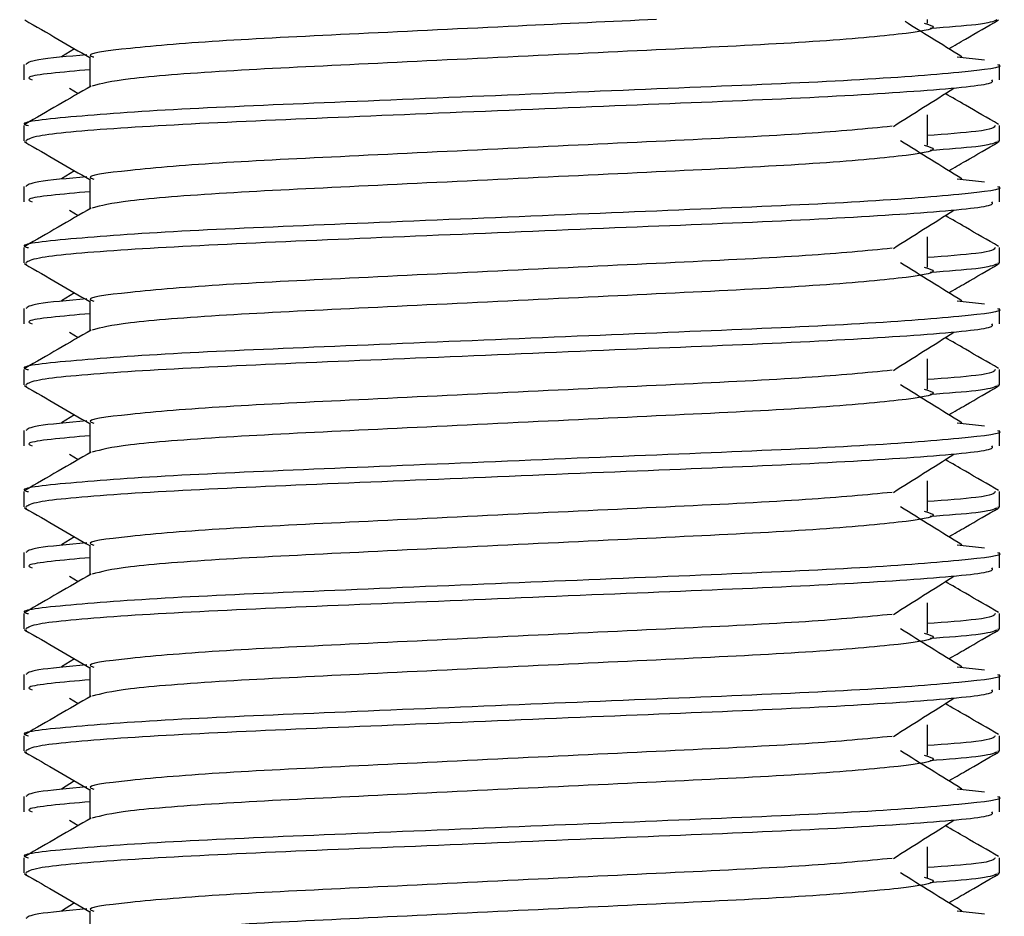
# Model space of a CAD drawing. Header units: millimetres. Extents: x 0 to 420, y 0 to 297.
# Tile 30 of 63: x 189.97 to 191.28, y 185.57 to 186.75. Entities that reach past the tile are written whole.
import ezdxf

# ---------------------------------------------------------------- set-up
doc = ezdxf.new("R2010")
doc.units = ezdxf.units.MM

msp = doc.modelspace()

# ---------------------------------------------------------------- linework, layer by layer
at = {"color": 7, "linetype": 'Continuous', "lineweight": 25}
for p, q in [((191.1745, 186.74914), (191.1745, 186.75419)), ((190.04436, 186.71533), (190.02691, 186.70452)), ((189.97709, 186.69443), (189.97709, 186.67423)), ((190.06458, 186.70447), (190.06458, 186.66499)), ((191.21384, 186.70456), (191.25029, 186.70063)), ((191.27017, 186.67423), (191.27017, 186.69443)), ((190.03754, 186.66319), (190.049, 186.65597)), ((191.1745, 186.58751), (191.1745, 186.62791)), ((189.97709, 186.61355), (189.97709, 186.59341)), ((191.27017, 186.59341), (191.27017, 186.61355)), ((189.97748, 186.59255), (189.98075, 186.59182)), ((191.26735, 186.59341), (191.26978, 186.59255)), ((190.04436, 186.5537), (190.02691, 186.54289)), ((190.06458, 186.54284), (190.06458, 186.50336)), ((191.21384, 186.54292), (191.25029, 186.539)), ((189.97709, 186.5328), (189.97709, 186.51259)), ((191.27017, 186.51259), (191.27017, 186.5328)), ((190.03754, 186.50155), (190.049, 186.49434)), ((191.1745, 186.42587), (191.1745, 186.46628)), ((189.97709, 186.45192), (189.97709, 186.43178)), ((191.27017, 186.43178), (191.27017, 186.45192)), ((191.26735, 186.43178), (191.26978, 186.43092)), ((189.97748, 186.43092), (189.98075, 186.43019)), ((190.04436, 186.39207), (190.02691, 186.38125)), ((190.06458, 186.3812), (190.06458, 186.34172)), ((191.21384, 186.38129), (191.25029, 186.37736)), ((189.97709, 186.37116), (189.97709, 186.35096)), ((191.27017, 186.35096), (191.27017, 186.37116)), ((190.03754, 186.33992), (190.049, 186.3327)), ((191.1745, 186.26424), (191.1745, 186.30465)), ((189.97709, 186.29028), (189.97709, 186.27014)), ((191.27017, 186.27014), (191.27017, 186.29028)), ((189.97748, 186.26928), (189.98075, 186.26855)), ((191.26735, 186.27014), (191.26978, 186.26928)), ((190.04436, 186.23043), (190.02691, 186.21962)), ((190.06458, 186.21957), (190.06458, 186.18009)), ((191.21384, 186.21966), (191.25029, 186.21573)), ((189.97709, 186.20953), (189.97709, 186.18932)), ((191.27017, 186.18932), (191.27017, 186.20953)), ((190.03754, 186.17829), (190.049, 186.17107)), ((191.1745, 186.1026), (191.1745, 186.14301)), ((189.97709, 186.12865), (189.97709, 186.10851)), ((191.27017, 186.10851), (191.27017, 186.12865)), ((189.97748, 186.10765), (189.98075, 186.10692)), ((191.26735, 186.10851), (191.26978, 186.10765)), ((190.04436, 186.0688), (190.02691, 186.05798)), ((190.06458, 186.05793), (190.06458, 186.01845)), ((191.21384, 186.05802), (191.25029, 186.05409)), ((189.97709, 186.0479), (189.97709, 186.02769)), ((191.27017, 186.02769), (191.27017, 186.0479)), ((190.03754, 186.01665), (190.049, 186.00943)), ((191.1745, 185.94097), (191.1745, 185.98138)), ((189.97709, 185.96702), (189.97709, 185.94688)), ((191.27017, 185.94688), (191.27017, 185.96702)), ((189.97748, 185.94601), (189.98075, 185.94529)), ((191.26735, 185.94688), (191.26978, 185.94601)), ((190.04436, 185.90716), (190.02691, 185.89635)), ((189.97709, 185.88626), (189.97709, 185.86605)), ((190.06458, 185.8963), (190.06458, 185.85682)), ((191.21384, 185.89639), (191.25029, 185.89246)), ((191.27017, 185.86605), (191.27017, 185.88626)), ((190.03754, 185.85502), (190.049, 185.8478)), ((191.1745, 185.77933), (191.1745, 185.81974)), ((189.97709, 185.80538), (189.97709, 185.78524)), ((191.27017, 185.78524), (191.27017, 185.80538)), ((189.97748, 185.78438), (189.98075, 185.78365)), ((191.26735, 185.78524), (191.26978, 185.78438)), ((190.04436, 185.74553), (190.02691, 185.73471)), ((190.06458, 185.73466), (190.06458, 185.69519)), ((191.21384, 185.73475), (191.25029, 185.73083)), ((189.97709, 185.72463), (189.97709, 185.70442)), ((191.27017, 185.70442), (191.27017, 185.72463)), ((190.03754, 185.69338), (190.049, 185.68617)), ((191.1745, 185.6177), (191.1745, 185.65811)), ((189.97709, 185.64375), (189.97709, 185.62361)), ((191.27017, 185.62361), (191.27017, 185.64375)), ((189.97748, 185.62275), (189.98075, 185.62202)), ((191.26735, 185.62361), (191.26978, 185.62275)), ((190.04436, 185.58389), (190.02691, 185.57308)), ((190.06458, 185.57303), (190.06458, 185.53355)), ((191.21384, 185.57312), (191.25029, 185.56919))]:
    msp.add_line(p, q, dxfattribs=at)
for points, knots in [([(189.9784, 186.75351), (189.99302, 186.74505), (190.02174, 186.72843), (190.05047, 186.7118), (190.06458, 186.70363)], [0, 0, 0, 0, 0.5088672, 1, 1, 1, 1]), ([(190.81533, 186.75419), (190.75468, 186.7513), (190.62452, 186.74511), (190.41847, 186.73502), (190.23342, 186.72627), (190.11065, 186.71585), (190.05586, 186.70857), (190.06813, 186.70494), (190.06979, 186.70445)], [0, 0, 0, 0, 0.1751641, 0.375954, 0.5690694, 0.7698149, 0.9688007, 1, 1, 1, 1]), ([(191.17008, 186.74922), (191.17604, 186.74751), (191.19288, 186.74266), (191.14629, 186.73466), (191.02495, 186.72399), (190.84362, 186.71507), (190.63175, 186.70506), (190.41824, 186.69462), (190.23556, 186.68588), (190.10365, 186.67552), (190.07942, 186.66906), (190.06759, 186.6659)], [0, 0, 0, 0, 0.0638066, 0.1803218, 0.300081, 0.415215, 0.5333173, 0.6525337, 0.7671935, 0.8863835, 1, 1, 1, 1]), ([(191.22035, 186.70452), (191.20672, 186.71296), (191.18156, 186.72854), (191.15645, 186.74413), (191.14493, 186.75128)], [0, 0, 0, 0, 0.5412766, 1, 1, 1, 1]), ([(191.26651, 186.75346), (191.26195, 186.75143), (191.25387, 186.74784), (191.20119, 186.74382), (191.1782, 186.74207)], [0, 0, 0, 0, 0.56359851, 1, 1, 1, 1]), ([(191.20289, 186.71533), (191.21026, 186.7196), (191.23225, 186.73233), (191.25424, 186.74505), (191.26886, 186.75351)], [0, 0, 0, 0, 0.3351873, 1, 1, 1, 1]), ([(190.06066, 186.70749), (190.03553, 186.70517), (189.98606, 186.70058), (189.9819, 186.69646), (189.97986, 186.69443)], [0, 0, 0, 0, 0.5078952, 1, 1, 1, 1]), ([(191.2674, 186.69443), (191.26828, 186.69415), (191.27877, 186.69073), (191.22524, 186.68416), (191.08847, 186.67348), (190.8779, 186.66456), (190.63288, 186.65455), (190.3868, 186.64411), (190.17223, 186.63535), (190.03043, 186.62493), (189.96703, 186.61765), (189.98115, 186.61404), (189.98304, 186.61355)], [0, 0, 0, 0, 0.0110241, 0.1311888, 0.2546953, 0.3734373, 0.495237, 0.6181845, 0.7364377, 0.859358, 0.981202, 1, 1, 1, 1]), ([(190.06458, 186.68764), (190.0279, 186.68435), (189.97551, 186.67964), (189.98505, 186.67547), (189.98791, 186.67423)], [0, 0, 0, 0, 0.7002075, 1, 1, 1, 1]), ([(191.25935, 186.67423), (191.26065, 186.67249), (191.26426, 186.66767), (191.16759, 186.65869), (190.99226, 186.64865), (190.76045, 186.63974), (190.51074, 186.62908), (190.27596, 186.61962), (190.09261, 186.61023), (189.99036, 186.6007), (189.98287, 186.59548), (189.97991, 186.59341)], [0, 0, 0, 0, 0.0687542, 0.1915913, 0.313424, 0.4320526, 0.5554842, 0.6757146, 0.7957061, 0.9191739, 1, 1, 1, 1]), ([(190.06624, 186.66595), (190.05162, 186.65749), (190.02239, 186.64057), (189.99315, 186.62365), (189.97853, 186.61519)], [0, 0, 0, 0, 0.499935, 1, 1, 1, 1]), ([(191.12945, 186.61257), (191.14281, 186.62101), (191.16953, 186.63788), (191.19632, 186.65475), (191.20971, 186.66319)], [0, 0, 0, 0, 0.4999896, 1, 1, 1, 1]), ([(191.26872, 186.61519), (191.2541, 186.62365), (191.23061, 186.63724), (191.20713, 186.65084), (191.19826, 186.65597)], [0, 0, 0, 0, 0.622406, 1, 1, 1, 1]), ([(191.12781, 186.61263), (191.09361, 186.60932), (191.02423, 186.60262), (190.84274, 186.59383), (190.63183, 186.58384), (190.4188, 186.5734), (190.23333, 186.56464), (190.11068, 186.55421), (190.05586, 186.54693), (190.06813, 186.54331), (190.06979, 186.54281)], [0, 0, 0, 0, 0.1340309, 0.2719374, 0.4133992, 0.5561955, 0.6935339, 0.8362986, 0.9778119, 1, 1, 1, 1]), ([(191.26422, 186.61355), (191.263, 186.61104), (191.26098, 186.60688), (191.19902, 186.60218), (191.1745, 186.60032)], [0, 0, 0, 0, 0.6042483, 1, 1, 1, 1]), ([(189.9784, 186.59187), (189.99302, 186.58342), (190.02174, 186.56679), (190.05047, 186.55017), (190.06458, 186.542)], [0, 0, 0, 0, 0.5088672, 1, 1, 1, 1]), ([(191.22035, 186.54289), (191.20673, 186.55132), (191.17948, 186.5682), (191.1523, 186.58507), (191.13871, 186.59351)], [0, 0, 0, 0, 0.5000108, 1, 1, 1, 1]), ([(191.26651, 186.59182), (191.26195, 186.5898), (191.25387, 186.58621), (191.20119, 186.58219), (191.1782, 186.58043)], [0, 0, 0, 0, 0.56359851, 1, 1, 1, 1]), ([(191.20289, 186.5537), (191.21026, 186.55797), (191.23225, 186.57069), (191.25424, 186.58342), (191.26886, 186.59187)], [0, 0, 0, 0, 0.3351873, 1, 1, 1, 1]), ([(191.17008, 186.58759), (191.17604, 186.58587), (191.19288, 186.58103), (191.14629, 186.57303), (191.02495, 186.56236), (190.84362, 186.55343), (190.63175, 186.54343), (190.41824, 186.53299), (190.23556, 186.52424), (190.10365, 186.51388), (190.07942, 186.50742), (190.06759, 186.50427)], [0, 0, 0, 0, 0.0638066, 0.1803218, 0.300081, 0.415215, 0.5333173, 0.6525337, 0.7671935, 0.8863835, 1, 1, 1, 1]), ([(190.06066, 186.54586), (190.03553, 186.54353), (189.98606, 186.53895), (189.9819, 186.53483), (189.97986, 186.5328)], [0, 0, 0, 0, 0.5078952, 1, 1, 1, 1]), ([(191.2674, 186.5328), (191.26828, 186.53251), (191.27877, 186.5291), (191.22524, 186.52252), (191.08847, 186.51185), (190.8779, 186.50292), (190.63288, 186.49291), (190.3868, 186.48248), (190.17223, 186.47372), (190.03043, 186.4633), (189.96703, 186.45602), (189.98115, 186.4524), (189.98304, 186.45192)], [0, 0, 0, 0, 0.01102406, 0.13118876, 0.25469534, 0.37343726, 0.49523701, 0.61818446, 0.73643772, 0.85935802, 0.98120202, 1, 1, 1, 1]), ([(190.06458, 186.52601), (190.0279, 186.52272), (189.97551, 186.51801), (189.98505, 186.51384), (189.98791, 186.51259)], [0, 0, 0, 0, 0.7002075, 1, 1, 1, 1]), ([(191.25935, 186.51259), (191.26065, 186.51086), (191.26426, 186.50603), (191.16759, 186.49706), (190.99226, 186.48701), (190.76045, 186.47811), (190.51074, 186.46745), (190.27596, 186.45799), (190.09261, 186.4486), (189.99036, 186.43906), (189.98287, 186.43384), (189.97991, 186.43178)], [0, 0, 0, 0, 0.0687542, 0.1915913, 0.313424, 0.4320526, 0.5554842, 0.6757146, 0.7957061, 0.9191739, 1, 1, 1, 1]), ([(190.06624, 186.50432), (190.05162, 186.49586), (190.02239, 186.47893), (189.99315, 186.46201), (189.97853, 186.45355)], [0, 0, 0, 0, 0.499935, 1, 1, 1, 1]), ([(191.12945, 186.45094), (191.14281, 186.45937), (191.16953, 186.47625), (191.19632, 186.49312), (191.20971, 186.50155)], [0, 0, 0, 0, 0.4999896, 1, 1, 1, 1]), ([(191.26872, 186.45355), (191.2541, 186.46201), (191.23061, 186.47561), (191.20713, 186.4892), (191.19826, 186.49434)], [0, 0, 0, 0, 0.622406, 1, 1, 1, 1]), ([(191.12781, 186.451), (191.09361, 186.44769), (191.02423, 186.44098), (190.84274, 186.43219), (190.63183, 186.4222), (190.4188, 186.41176), (190.23333, 186.403), (190.11068, 186.39258), (190.05586, 186.3853), (190.06813, 186.38167), (190.06979, 186.38118)], [0, 0, 0, 0, 0.1340309, 0.2719374, 0.4133992, 0.5561955, 0.6935339, 0.8362986, 0.9778119, 1, 1, 1, 1]), ([(191.26422, 186.45192), (191.263, 186.44941), (191.26098, 186.44525), (191.19902, 186.44055), (191.1745, 186.43869)], [0, 0, 0, 0, 0.6042483, 1, 1, 1, 1]), ([(191.22035, 186.38125), (191.20673, 186.38969), (191.17948, 186.40656), (191.1523, 186.42344), (191.13871, 186.43187)], [0, 0, 0, 0, 0.5000108, 1, 1, 1, 1]), ([(189.9784, 186.43024), (189.99302, 186.42178), (190.02174, 186.40516), (190.05047, 186.38853), (190.06458, 186.38036)], [0, 0, 0, 0, 0.50886722, 1, 1, 1, 1]), ([(191.17008, 186.42595), (191.17604, 186.42424), (191.19288, 186.41939), (191.14629, 186.4114), (191.02495, 186.40072), (190.84362, 186.3918), (190.63175, 186.38179), (190.41824, 186.37135), (190.23556, 186.36261), (190.10365, 186.35225), (190.07942, 186.34579), (190.06759, 186.34263)], [0, 0, 0, 0, 0.0638066, 0.1803218, 0.300081, 0.415215, 0.5333173, 0.6525337, 0.7671935, 0.8863835, 1, 1, 1, 1]), ([(191.26651, 186.43019), (191.26195, 186.42816), (191.25387, 186.42457), (191.20119, 186.42055), (191.1782, 186.4188)], [0, 0, 0, 0, 0.56359851, 1, 1, 1, 1]), ([(191.20289, 186.39207), (191.21026, 186.39633), (191.23225, 186.40906), (191.25424, 186.42178), (191.26886, 186.43024)], [0, 0, 0, 0, 0.3351873, 1, 1, 1, 1]), ([(190.06066, 186.38422), (190.03553, 186.3819), (189.98606, 186.37732), (189.9819, 186.37319), (189.97986, 186.37116)], [0, 0, 0, 0, 0.5078952, 1, 1, 1, 1]), ([(191.2674, 186.37116), (191.26828, 186.37088), (191.27877, 186.36746), (191.22524, 186.36089), (191.08847, 186.35021), (190.8779, 186.34129), (190.63288, 186.33128), (190.3868, 186.32084), (190.17223, 186.31208), (190.03043, 186.30166), (189.96703, 186.29439), (189.98115, 186.29077), (189.98304, 186.29028)], [0, 0, 0, 0, 0.0110241, 0.1311888, 0.2546953, 0.3734373, 0.495237, 0.6181845, 0.7364377, 0.859358, 0.981202, 1, 1, 1, 1]), ([(190.06458, 186.36438), (190.0279, 186.36108), (189.97551, 186.35637), (189.98505, 186.35221), (189.98791, 186.35096)], [0, 0, 0, 0, 0.7002075, 1, 1, 1, 1]), ([(190.06624, 186.34268), (190.05162, 186.33422), (190.02239, 186.3173), (189.99315, 186.30038), (189.97853, 186.29192)], [0, 0, 0, 0, 0.49993496, 1, 1, 1, 1]), ([(191.25935, 186.35096), (191.26065, 186.34922), (191.26426, 186.3444), (191.16759, 186.33542), (190.99226, 186.32538), (190.76045, 186.31647), (190.51074, 186.30581), (190.27596, 186.29635), (190.09261, 186.28696), (189.99036, 186.27743), (189.98287, 186.27221), (189.97991, 186.27014)], [0, 0, 0, 0, 0.0687542, 0.1915913, 0.313424, 0.4320526, 0.5554842, 0.6757146, 0.7957061, 0.9191739, 1, 1, 1, 1]), ([(191.12945, 186.2893), (191.14281, 186.29774), (191.16953, 186.31461), (191.19632, 186.33148), (191.20971, 186.33992)], [0, 0, 0, 0, 0.49998964, 1, 1, 1, 1]), ([(191.26872, 186.29192), (191.2541, 186.30038), (191.23061, 186.31397), (191.20713, 186.32757), (191.19826, 186.3327)], [0, 0, 0, 0, 0.622406, 1, 1, 1, 1]), ([(191.12781, 186.28936), (191.09361, 186.28606), (191.02423, 186.27935), (190.84274, 186.27056), (190.63183, 186.26057), (190.4188, 186.25013), (190.23333, 186.24137), (190.11068, 186.23095), (190.05586, 186.22366), (190.06813, 186.22004), (190.06979, 186.21955)], [0, 0, 0, 0, 0.1340309, 0.2719374, 0.4133992, 0.5561955, 0.6935339, 0.8362986, 0.9778119, 1, 1, 1, 1]), ([(191.26422, 186.29028), (191.263, 186.28777), (191.26098, 186.28361), (191.19902, 186.27891), (191.1745, 186.27705)], [0, 0, 0, 0, 0.6042483, 1, 1, 1, 1]), ([(189.9784, 186.2686), (189.99302, 186.26015), (190.02174, 186.24353), (190.05047, 186.2269), (190.06458, 186.21873)], [0, 0, 0, 0, 0.5088672, 1, 1, 1, 1]), ([(191.17008, 186.26432), (191.17604, 186.2626), (191.19288, 186.25776), (191.14629, 186.24976), (191.02495, 186.23909), (190.84362, 186.23016), (190.63175, 186.22016), (190.41824, 186.20972), (190.23556, 186.20097), (190.10365, 186.19062), (190.07942, 186.18415), (190.06759, 186.181)], [0, 0, 0, 0, 0.0638066, 0.1803218, 0.300081, 0.415215, 0.5333173, 0.6525337, 0.7671935, 0.8863835, 1, 1, 1, 1]), ([(191.22035, 186.21962), (191.20673, 186.22805), (191.17948, 186.24493), (191.1523, 186.2618), (191.13871, 186.27024)], [0, 0, 0, 0, 0.50001084, 1, 1, 1, 1]), ([(191.26651, 186.26855), (191.26195, 186.26653), (191.25387, 186.26294), (191.20119, 186.25892), (191.1782, 186.25717)], [0, 0, 0, 0, 0.5635985, 1, 1, 1, 1]), ([(191.20289, 186.23043), (191.21026, 186.2347), (191.23225, 186.24742), (191.25424, 186.26015), (191.26886, 186.2686)], [0, 0, 0, 0, 0.33518732, 1, 1, 1, 1]), ([(190.06066, 186.22259), (190.03553, 186.22026), (189.98606, 186.21568), (189.9819, 186.21156), (189.97986, 186.20953)], [0, 0, 0, 0, 0.5078952, 1, 1, 1, 1]), ([(191.2674, 186.20953), (191.26828, 186.20924), (191.27877, 186.20583), (191.22524, 186.19925), (191.08847, 186.18858), (190.8779, 186.17965), (190.63288, 186.16965), (190.3868, 186.15921), (190.17223, 186.15045), (190.03043, 186.14003), (189.96703, 186.13275), (189.98115, 186.12913), (189.98304, 186.12865)], [0, 0, 0, 0, 0.0110241, 0.1311888, 0.2546953, 0.3734373, 0.495237, 0.6181845, 0.7364377, 0.859358, 0.981202, 1, 1, 1, 1]), ([(190.06458, 186.20274), (190.0279, 186.19945), (189.97551, 186.19474), (189.98505, 186.19057), (189.98791, 186.18932)], [0, 0, 0, 0, 0.7002075, 1, 1, 1, 1]), ([(191.25935, 186.18932), (191.26065, 186.18759), (191.26426, 186.18277), (191.16759, 186.17379), (190.99226, 186.16374), (190.76045, 186.15484), (190.51074, 186.14418), (190.27596, 186.13472), (190.09261, 186.12533), (189.99036, 186.11579), (189.98287, 186.11057), (189.97991, 186.10851)], [0, 0, 0, 0, 0.0687542, 0.1915913, 0.313424, 0.4320526, 0.5554842, 0.6757146, 0.7957061, 0.9191739, 1, 1, 1, 1]), ([(190.06624, 186.18105), (190.05162, 186.17259), (190.02239, 186.15566), (189.99315, 186.13875), (189.97853, 186.13029)], [0, 0, 0, 0, 0.499935, 1, 1, 1, 1]), ([(191.12945, 186.12767), (191.14281, 186.1361), (191.16953, 186.15298), (191.19632, 186.16985), (191.20971, 186.17829)], [0, 0, 0, 0, 0.4999896, 1, 1, 1, 1]), ([(191.26872, 186.13029), (191.2541, 186.13875), (191.23061, 186.15234), (191.20713, 186.16593), (191.19826, 186.17107)], [0, 0, 0, 0, 0.622406, 1, 1, 1, 1]), ([(191.12781, 186.12773), (191.09361, 186.12442), (191.02423, 186.11771), (190.84274, 186.10892), (190.63183, 186.09893), (190.4188, 186.08849), (190.23333, 186.07973), (190.11068, 186.06931), (190.05586, 186.06203), (190.06813, 186.0584), (190.06979, 186.05791)], [0, 0, 0, 0, 0.1340309, 0.2719374, 0.4133992, 0.5561955, 0.6935339, 0.8362986, 0.9778119, 1, 1, 1, 1]), ([(191.26422, 186.12865), (191.263, 186.12614), (191.26098, 186.12198), (191.19902, 186.11728), (191.1745, 186.11542)], [0, 0, 0, 0, 0.6042483, 1, 1, 1, 1]), ([(189.9784, 186.10697), (189.99302, 186.09851), (190.02174, 186.08189), (190.05047, 186.06526), (190.06458, 186.0571)], [0, 0, 0, 0, 0.5088672, 1, 1, 1, 1]), ([(191.22035, 186.05798), (191.20673, 186.06642), (191.17948, 186.08329), (191.1523, 186.10017), (191.13871, 186.1086)], [0, 0, 0, 0, 0.5000108, 1, 1, 1, 1]), ([(191.26651, 186.10692), (191.26195, 186.1049), (191.25387, 186.1013), (191.20119, 186.09729), (191.1782, 186.09553)], [0, 0, 0, 0, 0.5635985, 1, 1, 1, 1]), ([(191.20289, 186.0688), (191.21026, 186.07306), (191.23225, 186.08579), (191.25424, 186.09851), (191.26886, 186.10697)], [0, 0, 0, 0, 0.33518732, 1, 1, 1, 1]), ([(191.17008, 186.10268), (191.17604, 186.10097), (191.19288, 186.09613), (191.14629, 186.08813), (191.02495, 186.07746), (190.84362, 186.06853), (190.63175, 186.05852), (190.41824, 186.04808), (190.23556, 186.03934), (190.10365, 186.02898), (190.07942, 186.02252), (190.06759, 186.01936)], [0, 0, 0, 0, 0.0638066, 0.1803218, 0.300081, 0.415215, 0.5333173, 0.6525337, 0.7671935, 0.8863835, 1, 1, 1, 1]), ([(190.06066, 186.06096), (190.03553, 186.05863), (189.98606, 186.05405), (189.9819, 186.04993), (189.97986, 186.0479)], [0, 0, 0, 0, 0.5078952, 1, 1, 1, 1]), ([(191.2674, 186.0479), (191.26828, 186.04761), (191.27877, 186.0442), (191.22524, 186.03762), (191.08847, 186.02694), (190.8779, 186.01802), (190.63288, 186.00801), (190.3868, 185.99758), (190.17223, 185.98881), (190.03043, 185.97839), (189.96703, 185.97112), (189.98115, 185.9675), (189.98304, 185.96702)], [0, 0, 0, 0, 0.0110241, 0.1311888, 0.2546953, 0.3734373, 0.495237, 0.6181845, 0.7364377, 0.859358, 0.981202, 1, 1, 1, 1]), ([(190.06458, 186.04111), (190.0279, 186.03781), (189.97551, 186.03311), (189.98505, 186.02894), (189.98791, 186.02769)], [0, 0, 0, 0, 0.7002075, 1, 1, 1, 1]), ([(191.25935, 186.02769), (191.26065, 186.02596), (191.26426, 186.02113), (191.16759, 186.01215), (190.99226, 186.00211), (190.76045, 185.9932), (190.51074, 185.98255), (190.27596, 185.97308), (190.09261, 185.9637), (189.99036, 185.95416), (189.98287, 185.94894), (189.97991, 185.94688)], [0, 0, 0, 0, 0.0687542, 0.1915913, 0.313424, 0.4320526, 0.5554842, 0.6757146, 0.7957061, 0.9191739, 1, 1, 1, 1]), ([(190.06624, 186.01941), (190.05162, 186.01095), (190.02239, 185.99403), (189.99315, 185.97711), (189.97853, 185.96865)], [0, 0, 0, 0, 0.499935, 1, 1, 1, 1]), ([(191.12945, 185.96603), (191.14281, 185.97447), (191.16953, 185.99134), (191.19632, 186.00821), (191.20971, 186.01665)], [0, 0, 0, 0, 0.4999896, 1, 1, 1, 1]), ([(191.26872, 185.96865), (191.2541, 185.97711), (191.23061, 185.9907), (191.20713, 186.0043), (191.19826, 186.00943)], [0, 0, 0, 0, 0.622406, 1, 1, 1, 1]), ([(191.12781, 185.96609), (191.09361, 185.96279), (191.02423, 185.95608), (190.84274, 185.94729), (190.63183, 185.9373), (190.4188, 185.92686), (190.23333, 185.9181), (190.11068, 185.90768), (190.05586, 185.90039), (190.06813, 185.89677), (190.06979, 185.89628)], [0, 0, 0, 0, 0.1340309, 0.2719374, 0.4133992, 0.5561955, 0.6935339, 0.8362986, 0.9778119, 1, 1, 1, 1]), ([(191.26422, 185.96702), (191.263, 185.9645), (191.26098, 185.96035), (191.19902, 185.95564), (191.1745, 185.95378)], [0, 0, 0, 0, 0.6042483, 1, 1, 1, 1]), ([(189.9784, 185.94534), (189.99302, 185.93688), (190.02174, 185.92026), (190.05047, 185.90363), (190.06458, 185.89546)], [0, 0, 0, 0, 0.5088672, 1, 1, 1, 1]), ([(191.17008, 185.94105), (191.17604, 185.93933), (191.19288, 185.93449), (191.14629, 185.92649), (191.02495, 185.91582), (190.84362, 185.90689), (190.63175, 185.89689), (190.41824, 185.88645), (190.23556, 185.87771), (190.10365, 185.86735), (190.07942, 185.86088), (190.06759, 185.85773)], [0, 0, 0, 0, 0.0638066, 0.1803218, 0.300081, 0.415215, 0.5333173, 0.6525337, 0.7671935, 0.8863835, 1, 1, 1, 1]), ([(191.22035, 185.89635), (191.20673, 185.90479), (191.17948, 185.92166), (191.1523, 185.93853), (191.13871, 185.94697)], [0, 0, 0, 0, 0.5000108, 1, 1, 1, 1]), ([(191.26651, 185.94529), (191.26195, 185.94326), (191.25387, 185.93967), (191.20119, 185.93565), (191.1782, 185.9339)], [0, 0, 0, 0, 0.5635985, 1, 1, 1, 1]), ([(191.20289, 185.90716), (191.21026, 185.91143), (191.23225, 185.92416), (191.25424, 185.93688), (191.26886, 185.94534)], [0, 0, 0, 0, 0.33518732, 1, 1, 1, 1]), ([(190.06066, 185.89932), (190.03553, 185.89699), (189.98606, 185.89241), (189.9819, 185.88829), (189.97986, 185.88626)], [0, 0, 0, 0, 0.5078952, 1, 1, 1, 1]), ([(191.2674, 185.88626), (191.26828, 185.88598), (191.27877, 185.88256), (191.22524, 185.87599), (191.08847, 185.86531), (190.8779, 185.85638), (190.63288, 185.84638), (190.3868, 185.83594), (190.17223, 185.82718), (190.03043, 185.81676), (189.96703, 185.80948), (189.98115, 185.80586), (189.98304, 185.80538)], [0, 0, 0, 0, 0.0110241, 0.1311888, 0.2546953, 0.3734373, 0.495237, 0.6181845, 0.7364377, 0.859358, 0.981202, 1, 1, 1, 1]), ([(190.06458, 185.87947), (190.0279, 185.87618), (189.97551, 185.87147), (189.98505, 185.8673), (189.98791, 185.86605)], [0, 0, 0, 0, 0.7002075, 1, 1, 1, 1]), ([(190.06624, 185.85778), (190.05162, 185.84932), (190.02239, 185.83239), (189.99315, 185.81548), (189.97853, 185.80702)], [0, 0, 0, 0, 0.499935, 1, 1, 1, 1]), ([(191.25935, 185.86605), (191.26065, 185.86432), (191.26426, 185.8595), (191.16759, 185.85052), (190.99226, 185.84048), (190.76045, 185.83157), (190.51074, 185.82091), (190.27596, 185.81145), (190.09261, 185.80206), (189.99036, 185.79252), (189.98287, 185.78731), (189.97991, 185.78524)], [0, 0, 0, 0, 0.0687542, 0.1915913, 0.313424, 0.4320526, 0.5554842, 0.6757146, 0.7957061, 0.9191739, 1, 1, 1, 1]), ([(191.12945, 185.8044), (191.14281, 185.81284), (191.16953, 185.82971), (191.19632, 185.84658), (191.20971, 185.85502)], [0, 0, 0, 0, 0.49998964, 1, 1, 1, 1]), ([(191.26872, 185.80702), (191.2541, 185.81548), (191.23061, 185.82907), (191.20713, 185.84267), (191.19826, 185.8478)], [0, 0, 0, 0, 0.622406, 1, 1, 1, 1]), ([(191.26422, 185.80538), (191.263, 185.80287), (191.26098, 185.79871), (191.19902, 185.79401), (191.1745, 185.79215)], [0, 0, 0, 0, 0.6042483, 1, 1, 1, 1]), ([(191.12781, 185.80446), (191.09361, 185.80115), (191.02423, 185.79444), (190.84274, 185.78566), (190.63183, 185.77567), (190.4188, 185.76523), (190.23333, 185.75647), (190.11068, 185.74604), (190.05586, 185.73876), (190.06813, 185.73513), (190.06979, 185.73464)], [0, 0, 0, 0, 0.13403092, 0.27193744, 0.41339923, 0.55619553, 0.69353391, 0.83629864, 0.97781189, 1, 1, 1, 1]), ([(189.9784, 185.7837), (189.99302, 185.77524), (190.02174, 185.75862), (190.05047, 185.74199), (190.06458, 185.73383)], [0, 0, 0, 0, 0.5088672, 1, 1, 1, 1]), ([(191.17008, 185.77941), (191.17604, 185.7777), (191.19288, 185.77286), (191.14629, 185.76486), (191.02495, 185.75419), (190.84362, 185.74526), (190.63175, 185.73525), (190.41824, 185.72481), (190.23556, 185.71607), (190.10365, 185.70571), (190.07942, 185.69925), (190.06759, 185.69609)], [0, 0, 0, 0, 0.06380663, 0.18032175, 0.30008096, 0.41521504, 0.53331731, 0.65253371, 0.76719347, 0.88638352, 1, 1, 1, 1]), ([(191.22035, 185.73471), (191.20673, 185.74315), (191.17948, 185.76002), (191.1523, 185.7769), (191.13871, 185.78534)], [0, 0, 0, 0, 0.5000108, 1, 1, 1, 1]), ([(191.26651, 185.78365), (191.26195, 185.78163), (191.25387, 185.77803), (191.20119, 185.77402), (191.1782, 185.77226)], [0, 0, 0, 0, 0.5635985, 1, 1, 1, 1]), ([(191.20289, 185.74553), (191.21026, 185.74979), (191.23225, 185.76252), (191.25424, 185.77524), (191.26886, 185.7837)], [0, 0, 0, 0, 0.3351873, 1, 1, 1, 1]), ([(190.06066, 185.73769), (190.03553, 185.73536), (189.98606, 185.73078), (189.9819, 185.72666), (189.97986, 185.72463)], [0, 0, 0, 0, 0.5078952, 1, 1, 1, 1]), ([(191.2674, 185.72463), (191.26828, 185.72434), (191.27877, 185.72093), (191.22524, 185.71435), (191.08847, 185.70368), (190.8779, 185.69475), (190.63288, 185.68474), (190.3868, 185.67431), (190.17223, 185.66555), (190.03043, 185.65512), (189.96703, 185.64785), (189.98115, 185.64423), (189.98304, 185.64375)], [0, 0, 0, 0, 0.0110241, 0.1311888, 0.2546953, 0.3734373, 0.495237, 0.6181845, 0.7364377, 0.859358, 0.981202, 1, 1, 1, 1]), ([(190.06458, 185.71784), (190.0279, 185.71454), (189.97551, 185.70984), (189.98505, 185.70567), (189.98791, 185.70442)], [0, 0, 0, 0, 0.7002075, 1, 1, 1, 1]), ([(191.25935, 185.70442), (191.26065, 185.70269), (191.26426, 185.69786), (191.16759, 185.68889), (190.99226, 185.67884), (190.76045, 185.66994), (190.51074, 185.65928), (190.27596, 185.64981), (190.09261, 185.64043), (189.99036, 185.63089), (189.98287, 185.62567), (189.97991, 185.62361)], [0, 0, 0, 0, 0.0687542, 0.1915913, 0.313424, 0.4320526, 0.5554842, 0.6757146, 0.7957061, 0.9191739, 1, 1, 1, 1]), ([(190.06624, 185.69615), (190.05162, 185.68768), (190.02239, 185.67076), (189.99315, 185.65384), (189.97853, 185.64538)], [0, 0, 0, 0, 0.499935, 1, 1, 1, 1]), ([(191.12945, 185.64276), (191.14281, 185.6512), (191.16953, 185.66807), (191.19632, 185.68495), (191.20971, 185.69338)], [0, 0, 0, 0, 0.4999896, 1, 1, 1, 1]), ([(191.26872, 185.64538), (191.2541, 185.65384), (191.23061, 185.66743), (191.20713, 185.68103), (191.19826, 185.68617)], [0, 0, 0, 0, 0.622406, 1, 1, 1, 1]), ([(191.12781, 185.64283), (191.09361, 185.63952), (191.02423, 185.63281), (190.84274, 185.62402), (190.63183, 185.61403), (190.4188, 185.60359), (190.23333, 185.59483), (190.11068, 185.58441), (190.05586, 185.57713), (190.06813, 185.5735), (190.06979, 185.57301)], [0, 0, 0, 0, 0.13403092, 0.27193744, 0.41339923, 0.55619553, 0.69353391, 0.83629864, 0.97781189, 1, 1, 1, 1]), ([(191.26422, 185.64375), (191.263, 185.64124), (191.26098, 185.63708), (191.19902, 185.63238), (191.1745, 185.63052)], [0, 0, 0, 0, 0.6042483, 1, 1, 1, 1]), ([(191.22035, 185.57308), (191.20673, 185.58152), (191.17948, 185.59839), (191.1523, 185.61526), (191.13871, 185.6237)], [0, 0, 0, 0, 0.5000108, 1, 1, 1, 1]), ([(189.9784, 185.62207), (189.99302, 185.61361), (190.02174, 185.59699), (190.05047, 185.58036), (190.06458, 185.57219)], [0, 0, 0, 0, 0.5088672, 1, 1, 1, 1]), ([(191.17008, 185.61778), (191.17604, 185.61607), (191.19288, 185.61122), (191.14629, 185.60323), (191.02495, 185.59255), (190.84362, 185.58363), (190.63175, 185.57362), (190.41824, 185.56318), (190.23556, 185.55444), (190.10365, 185.54408), (190.07942, 185.53762), (190.06759, 185.53446)], [0, 0, 0, 0, 0.06380663, 0.18032175, 0.30008096, 0.41521504, 0.53331731, 0.65253371, 0.76719347, 0.88638352, 1, 1, 1, 1]), ([(191.26651, 185.62202), (191.26195, 185.61999), (191.25387, 185.6164), (191.20119, 185.61238), (191.1782, 185.61063)], [0, 0, 0, 0, 0.5635985, 1, 1, 1, 1]), ([(191.20289, 185.58389), (191.21026, 185.58816), (191.23225, 185.60089), (191.25424, 185.61361), (191.26886, 185.62207)], [0, 0, 0, 0, 0.3351873, 1, 1, 1, 1]), ([(190.06066, 185.57605), (190.03553, 185.57373), (189.98606, 185.56915), (189.9819, 185.56502), (189.97986, 185.56299)], [0, 0, 0, 0, 0.5078952, 1, 1, 1, 1])]:
    msp.add_open_spline(points, degree=3, knots=knots, dxfattribs=at)

doc.saveas('drawing.dxf')
